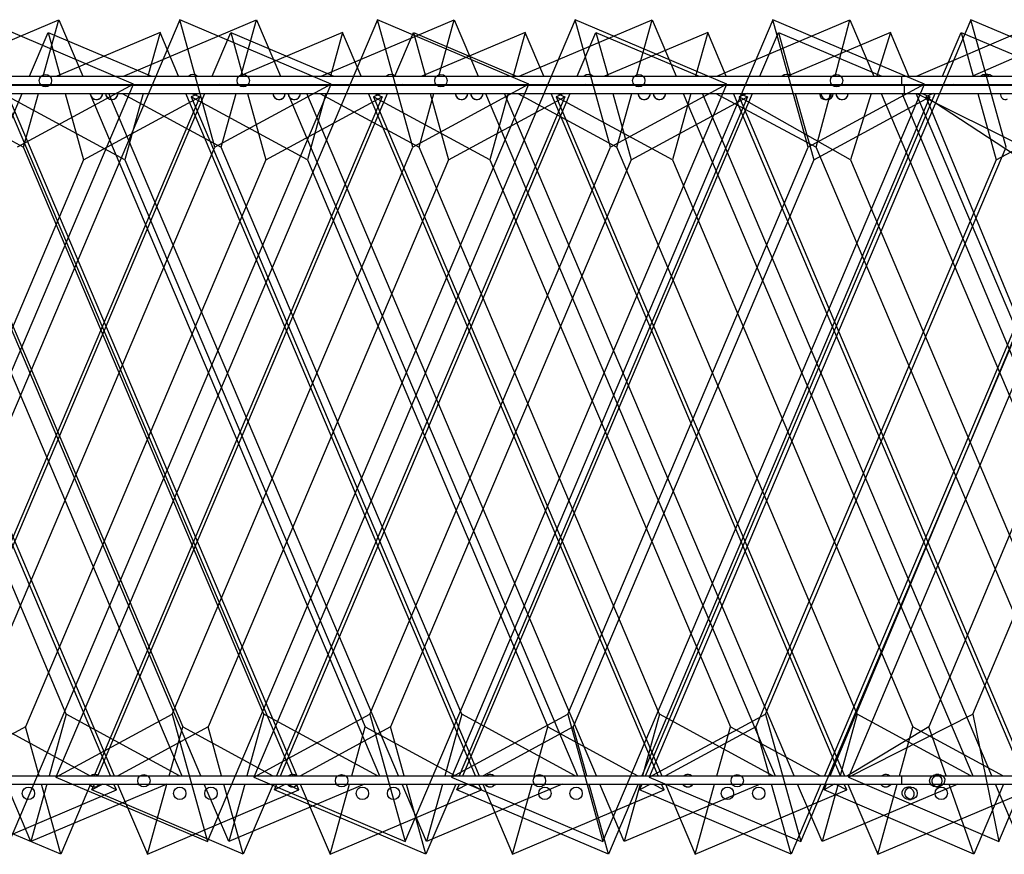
# Model space of a CAD drawing. Header units: millimetres. Extents: x 59 to 179, y 79 to 258.
# Tile 11 of 18: x 117.64 to 123.63, y 132.3 to 137.37. Entities that reach past the tile are written whole.
import ezdxf

# ---------------------------------------------------------------- set-up
doc = ezdxf.new("R2010")
doc.units = ezdxf.units.MM

msp = doc.modelspace()

# ---------------------------------------------------------------- linework, layer by layer
at = {"color": 7, "linetype": 'Continuous', "lineweight": 25}
for p, q in [((118.6166, 137.3716), (116.6629, 132.7691)), ((117.0734, 137.0285), (117.8817, 137.3716)), ((118.3353, 136.9809), (117.4148, 137.3716)), ((117.7869, 137.0285), (117.8817, 137.3716)), ((119.8183, 137.3716), (117.8646, 132.7691)), ((117.8817, 137.3716), (118.0273, 137.0285)), ((118.2751, 137.0285), (119.0834, 137.3716)), ((118.8307, 136.5963), (118.6166, 137.3716)), ((119.5371, 136.9809), (118.6166, 137.3716)), ((118.9887, 137.0285), (119.0834, 137.3716)), ((121.02, 137.3716), (119.0664, 132.7691)), ((119.0834, 137.3716), (119.229, 137.0285)), ((119.4769, 137.0285), (120.2851, 137.3716)), ((120.0324, 136.5963), (119.8183, 137.3716)), ((120.7388, 136.9809), (119.8183, 137.3716)), ((120.1904, 137.0285), (120.2851, 137.3716)), ((122.2217, 137.3716), (120.2681, 132.7691)), ((120.2851, 137.3716), (120.4308, 137.0285)), ((120.6786, 137.0285), (121.4869, 137.3716)), ((121.2341, 136.5963), (121.02, 137.3716)), ((121.9405, 136.9809), (121.02, 137.3716)), ((121.3921, 137.0285), (121.4869, 137.3716)), ((123.4235, 137.3716), (121.4698, 132.7691)), ((121.4869, 137.3716), (121.6325, 137.0285)), ((121.8807, 137.0285), (122.6887, 137.3716)), ((122.4358, 136.5963), (122.2217, 137.3716)), ((123.1422, 136.9809), (122.2217, 137.3716)), ((122.5985, 137.0285), (122.6887, 137.3716)), ((124.6176, 137.3716), (122.6807, 132.7691)), ((122.6887, 137.3716), (122.8343, 137.0285)), ((123.0938, 137.0285), (123.891, 137.3716)), ((123.6375, 136.5963), (123.4235, 137.3716)), ((124.344, 136.9809), (123.4235, 137.3716)), ((117.7047, 137.0285), (117.8177, 137.2947)), ((117.8177, 137.2947), (118.4448, 137.0285)), ((117.8177, 137.2947), (117.8912, 137.0285)), ((118.4971, 137.2947), (117.87, 137.0285)), ((118.4971, 137.2947), (118.4236, 137.0285)), ((118.61, 137.0285), (118.4971, 137.2947)), ((118.8141, 137.0285), (118.9271, 137.2947)), ((118.9271, 137.2947), (119.5541, 137.0285)), ((118.9271, 137.2947), (119.0006, 137.0285)), ((119.6064, 137.2947), (118.9793, 137.0285)), ((119.6064, 137.2947), (119.5329, 137.0285)), ((119.7194, 137.0285), (119.6064, 137.2947)), ((119.9234, 137.0285), (120.0364, 137.2947)), ((120.0364, 137.2947), (120.6635, 137.0285)), ((120.0364, 137.2947), (120.1099, 137.0285)), ((120.7157, 137.2947), (120.0886, 137.0285)), ((120.7157, 137.2947), (120.6422, 137.0285)), ((120.8287, 137.0285), (120.7157, 137.2947)), ((121.0327, 137.0285), (121.1457, 137.2947)), ((121.1457, 137.2947), (121.7728, 137.0285)), ((121.1457, 137.2947), (121.2192, 137.0285)), ((121.8251, 137.2947), (121.198, 137.0285)), ((121.8251, 137.2947), (121.7515, 137.0285)), ((121.938, 137.0285), (121.8251, 137.2947)), ((122.1421, 137.0285), (122.255, 137.2947)), ((122.255, 137.2947), (122.8821, 137.0285)), ((122.255, 137.2947), (122.3286, 137.0285)), ((122.9353, 137.2947), (122.3097, 137.0285)), ((122.9353, 137.2947), (122.8519, 137.0285)), ((123.048, 137.0285), (122.9353, 137.2947)), ((123.2514, 137.0285), (123.3644, 137.2947)), ((123.3644, 137.2947), (123.9915, 137.0285)), ((123.3644, 137.2947), (123.4379, 137.0285)), ((124.0436, 137.2947), (123.4347, 137.0285)), ((82.2517, 137.0285), (123.0017, 137.0285)), ((122.3053, 137.0388), (122.3028, 137.0388)), ((123.0017, 137.0285), (123.0017, 136.9785)), ((123.0017, 137.0285), (131.4517, 137.0285)), ((123.5274, 137.0388), (123.5103, 137.0388)), ((82.2517, 136.9785), (123.0017, 136.9785)), ((82.269, 136.9739), (123.019, 136.9739)), ((116.3817, 132.3783), (118.3353, 136.9809)), ((117.5834, 132.3783), (119.5371, 136.9809)), ((118.3353, 136.9809), (117.6289, 136.5963)), ((117.6816, 136.9739), (117.6835, 136.9785)), ((117.7522, 136.9785), (117.7414, 136.9739)), ((117.7719, 136.9739), (117.7731, 136.9785)), ((117.905, 136.9785), (117.9063, 136.9739)), ((118.0485, 136.9785), (118.0505, 136.9739)), ((118.1659, 136.9739), (118.1639, 136.9785)), ((118.1672, 136.9785), (118.1757, 136.9739)), ((118.4097, 136.9785), (118.4085, 136.9739)), ((118.5626, 136.9785), (118.5734, 136.9739)), ((118.6332, 136.9739), (118.6313, 136.9785)), ((118.7851, 132.3783), (120.7388, 136.9809)), ((118.7909, 136.9739), (118.7928, 136.9785)), ((119.5371, 136.9809), (118.8307, 136.5963)), ((118.8615, 136.9785), (118.8507, 136.9739)), ((118.9736, 136.9739), (118.9749, 136.9785)), ((119.0144, 136.9785), (119.0156, 136.9739)), ((119.2503, 136.9785), (119.2522, 136.9739)), ((119.3676, 136.9739), (119.3656, 136.9785)), ((119.369, 136.9785), (119.3774, 136.9739)), ((119.5191, 136.9785), (119.5178, 136.9739)), ((119.6719, 136.9785), (119.6827, 136.9739)), ((119.7426, 136.9739), (119.7406, 136.9785)), ((119.9002, 136.9739), (119.9022, 136.9785)), ((119.9708, 136.9785), (119.96, 136.9739)), ((119.9869, 132.3783), (121.9405, 136.9809)), ((120.7388, 136.9809), (120.0324, 136.5963)), ((120.1237, 136.9785), (120.125, 136.9739)), ((120.1753, 136.9739), (120.1766, 136.9785)), ((120.452, 136.9785), (120.4539, 136.9739)), ((120.5693, 136.9739), (120.5674, 136.9785)), ((120.5707, 136.9785), (120.5791, 136.9739)), ((120.6284, 136.9785), (120.6271, 136.9739)), ((120.7813, 136.9785), (120.7921, 136.9739)), ((120.8519, 136.9739), (120.8499, 136.9785)), ((121.0096, 136.9739), (121.0115, 136.9785)), ((121.0802, 136.9785), (121.0694, 136.9739)), ((121.1886, 132.3783), (123.1422, 136.9809)), ((121.233, 136.9785), (121.2343, 136.9739)), ((121.9405, 136.9809), (121.2341, 136.5963)), ((121.377, 136.9739), (121.3783, 136.9785)), ((121.6537, 136.9785), (121.6557, 136.9739)), ((121.7377, 136.9785), (121.7365, 136.9739)), ((121.7714, 136.9739), (121.7695, 136.9785)), ((121.7729, 136.9785), (121.7814, 136.9739)), ((121.8906, 136.9785), (121.9014, 136.9739)), ((121.9612, 136.9739), (121.9593, 136.9785)), ((122.1189, 136.9739), (122.1208, 136.9785)), ((122.1922, 136.9785), (122.1814, 136.9739)), ((122.3424, 136.9785), (122.3436, 136.9739)), ((122.3903, 132.3783), (124.344, 136.9809)), ((123.1422, 136.9809), (122.4358, 136.5963)), ((122.5841, 136.9739), (122.5853, 136.9785)), ((122.8363, 136.9785), (122.8348, 136.9739)), ((122.8555, 136.9785), (122.8575, 136.9739)), ((122.9861, 136.9739), (122.9841, 136.9785)), ((122.9879, 136.9785), (122.997, 136.9739)), ((122.9999, 136.9785), (123.0107, 136.9739)), ((123.0017, 136.9785), (131.4517, 136.9785)), ((123.019, 136.9739), (123.019, 136.9239)), ((123.019, 136.9739), (130.969, 136.9739)), ((123.0711, 136.9739), (123.0692, 136.9785)), ((123.2282, 136.9739), (123.2302, 136.9785)), ((123.3204, 136.9785), (123.3099, 136.9739)), ((123.4517, 136.9785), (123.453, 136.9739)), ((123.5933, 132.3783), (125.5302, 136.9809)), ((82.269, 136.9239), (123.019, 136.9239)), ((115.9007, 132.7785), (117.6603, 136.9239)), ((118.1954, 132.7785), (116.4358, 136.9239)), ((116.4672, 136.904), (118.2184, 132.7785)), ((116.87, 136.9239), (118.6296, 132.7785)), ((118.745, 132.7785), (116.9854, 136.9239)), ((118.7382, 136.904), (116.9871, 132.7785)), ((117.01, 132.7785), (118.7697, 136.9239)), ((117.0658, 136.9239), (117.6676, 136.5963)), ((119.3047, 132.7785), (117.5451, 136.9239)), ((118.283, 136.5194), (117.5766, 136.904)), ((117.5766, 136.904), (119.3277, 132.7785)), ((117.6676, 136.5963), (117.7581, 136.9239)), ((117.9201, 136.9239), (118.0318, 136.5194)), ((118.0318, 136.5194), (118.7382, 136.904)), ((118.0717, 136.9239), (119.8313, 132.7785)), ((119.8476, 136.904), (118.0964, 132.7785)), ((118.1194, 132.7785), (119.879, 136.9239)), ((119.9467, 132.7785), (118.1871, 136.9239)), ((118.2675, 136.9239), (118.8693, 136.5963)), ((118.3947, 136.9239), (118.283, 136.5194)), ((120.4141, 132.7785), (118.6544, 136.9239)), ((118.7329, 136.9239), (118.6859, 136.904)), ((119.3923, 136.5194), (118.6859, 136.904)), ((118.6859, 136.904), (120.437, 132.7785)), ((118.6912, 136.9239), (118.7382, 136.904)), ((118.8693, 136.5963), (118.9598, 136.9239)), ((119.0294, 136.9239), (119.1411, 136.5194)), ((119.1411, 136.5194), (119.8476, 136.904)), ((120.9569, 136.904), (119.2057, 132.7785)), ((119.2287, 132.7785), (120.9883, 136.9239)), ((119.2734, 136.9239), (121.0331, 132.7785)), ((121.1484, 132.7785), (119.3888, 136.9239)), ((119.504, 136.9239), (119.3923, 136.5194)), ((119.4692, 136.9239), (120.071, 136.5963)), ((121.5234, 132.7785), (119.7638, 136.9239)), ((119.8422, 136.9239), (119.7952, 136.904)), ((120.5016, 136.5194), (119.7952, 136.904)), ((119.7952, 136.904), (121.5464, 132.7785)), ((119.8005, 136.9239), (119.8476, 136.904)), ((120.071, 136.5963), (120.1615, 136.9239)), ((120.1388, 136.9239), (120.2505, 136.5194)), ((120.2505, 136.5194), (120.9569, 136.904)), ((122.0662, 136.904), (120.3151, 132.7785)), ((120.338, 132.7785), (122.0977, 136.9239)), ((120.4752, 136.9239), (122.2348, 132.7785)), ((120.6133, 136.9239), (120.5016, 136.5194)), ((122.3501, 132.7785), (120.5905, 136.9239)), ((120.671, 136.9239), (121.2728, 136.5963)), ((122.6327, 132.7785), (120.8731, 136.9239)), ((120.9516, 136.9239), (120.9045, 136.904)), ((121.611, 136.5194), (120.9045, 136.904)), ((120.9045, 136.904), (122.6557, 132.7785)), ((120.9099, 136.9239), (120.9569, 136.904)), ((121.2481, 136.9239), (121.3598, 136.5194)), ((121.2728, 136.5963), (121.3632, 136.9239)), ((121.3598, 136.5194), (122.0662, 136.904)), ((123.1756, 136.904), (121.4244, 132.7785)), ((121.4474, 132.7785), (123.207, 136.9239)), ((121.7227, 136.9239), (121.611, 136.5194)), ((121.6769, 136.9239), (123.4365, 132.7785)), ((123.5518, 132.7785), (121.7926, 136.9239)), ((121.8746, 136.9239), (122.4848, 136.5963)), ((123.7421, 132.7785), (121.9824, 136.9239)), ((122.0639, 136.9239), (122.017, 136.904)), ((122.6925, 136.5194), (122.017, 136.904)), ((122.017, 136.904), (123.7639, 132.7785)), ((122.0192, 136.9239), (122.0662, 136.904)), ((122.3574, 136.9239), (122.4691, 136.5194)), ((122.4691, 136.5194), (123.1756, 136.904)), ((122.4848, 136.5963), (122.571, 136.9239)), ((124.2849, 136.904), (122.5337, 132.7785)), ((122.5398, 136.8869), (122.5502, 136.8869)), ((122.5686, 132.7785), (124.3089, 136.9239)), ((122.8192, 136.9239), (122.6925, 136.5194)), ((122.8787, 136.9239), (124.6378, 132.7785)), ((124.7423, 132.7785), (123.007, 136.9239)), ((123.019, 136.9239), (130.969, 136.9239)), ((124.8476, 132.7785), (123.0923, 136.9239)), ((123.0966, 136.9239), (123.7493, 136.5963)), ((123.1285, 136.9239), (123.1756, 136.904)), ((123.1955, 136.9239), (123.1498, 136.904)), ((123.1498, 136.904), (124.8501, 132.7785)), ((123.7353, 136.5194), (123.1498, 136.904)), ((123.4668, 136.9239), (123.5785, 136.5194)), ((123.5785, 136.5194), (124.2849, 136.904)), ((117.9272, 133.1536), (116.4659, 136.5963)), ((117.3693, 133.1536), (118.8307, 136.5963)), ((119.1289, 133.1536), (117.6676, 136.5963)), ((118.571, 133.1536), (120.0324, 136.5963)), ((120.3307, 133.1536), (118.8693, 136.5963)), ((119.7728, 133.1536), (121.2341, 136.5963)), ((121.5324, 133.1536), (120.071, 136.5963)), ((120.9745, 133.1536), (122.4358, 136.5963)), ((122.7341, 133.1536), (121.2728, 136.5963)), ((122.1762, 133.1536), (123.6375, 136.5963)), ((123.9457, 133.1536), (122.4848, 136.5963)), ((123.4358, 133.1536), (124.8846, 136.5963)), ((118.0318, 136.5194), (116.5705, 133.0767)), ((117.1736, 136.5194), (118.635, 133.0767)), ((119.1411, 136.5194), (117.6798, 133.0767)), ((118.283, 136.5194), (119.7443, 133.0767)), ((120.2505, 136.5194), (118.7891, 133.0767)), ((119.3923, 136.5194), (120.8536, 133.0767)), ((121.3598, 136.5194), (119.8985, 133.0767)), ((120.5016, 136.5194), (121.963, 133.0767)), ((122.4691, 136.5194), (121.0078, 133.0767)), ((121.611, 136.5194), (123.0723, 133.0767)), ((123.5785, 136.5194), (122.1171, 133.0767)), ((122.6925, 136.5194), (124.1503, 133.0767)), ((124.6144, 136.5194), (123.1691, 133.0767)), ((117.9272, 133.1536), (117.8236, 132.7785)), ((117.8646, 132.7691), (118.571, 133.1536)), ((118.6163, 132.7785), (117.9272, 133.1536)), ((118.571, 133.1536), (118.7851, 132.3783)), ((119.1289, 133.1536), (119.0253, 132.7785)), ((119.0664, 132.7691), (119.7728, 133.1536)), ((119.818, 132.7785), (119.1289, 133.1536)), ((119.7728, 133.1536), (119.9869, 132.3783)), ((120.3307, 133.1536), (120.2271, 132.7785)), ((120.2681, 132.7691), (120.9745, 133.1536)), ((121.0197, 132.7785), (120.3307, 133.1536)), ((120.9745, 133.1536), (121.1886, 132.3783)), ((121.5324, 133.1536), (121.4288, 132.7785)), ((121.4698, 132.7691), (122.1762, 133.1536)), ((122.2215, 132.7785), (121.5324, 133.1536)), ((122.1762, 133.1536), (122.3903, 132.3783)), ((122.7341, 133.1536), (122.6305, 132.7785)), ((122.6807, 132.7691), (123.4358, 133.1536)), ((123.4232, 132.7785), (122.7341, 133.1536)), ((123.4358, 133.1536), (123.5933, 132.3783)), ((117.6798, 133.0767), (117.132, 132.7785)), ((117.5256, 133.0767), (118.0734, 132.7785)), ((117.7622, 132.7785), (117.6798, 133.0767)), ((118.7891, 133.0767), (118.2413, 132.7785)), ((118.5526, 132.7785), (118.635, 133.0767)), ((118.635, 133.0767), (119.1828, 132.7785)), ((118.8715, 132.7785), (118.7891, 133.0767)), ((119.8985, 133.0767), (119.3507, 132.7785)), ((119.662, 132.7785), (119.7443, 133.0767)), ((119.7443, 133.0767), (120.2921, 132.7785)), ((119.9808, 132.7785), (119.8985, 133.0767)), ((121.0078, 133.0767), (120.46, 132.7785)), ((120.7713, 132.7785), (120.8536, 133.0767)), ((120.8536, 133.0767), (121.4014, 132.7785)), ((121.0902, 132.7785), (121.0078, 133.0767)), ((122.1171, 133.0767), (121.5693, 132.7785)), ((121.8806, 132.7785), (121.963, 133.0767)), ((121.963, 133.0767), (122.5108, 132.7785)), ((122.1995, 132.7785), (122.1171, 133.0767)), ((123.1691, 133.0767), (122.6753, 132.7785)), ((122.9899, 132.7785), (123.0723, 133.0767)), ((123.0723, 133.0767), (123.6201, 132.7785)), ((123.2743, 132.7785), (123.1691, 133.0767)), ((82.2517, 132.7785), (123.0017, 132.7785)), ((117.8646, 132.7691), (118.7851, 132.3783)), ((119.0664, 132.7691), (119.9869, 132.3783)), ((120.2681, 132.7691), (121.1886, 132.3783)), ((121.4698, 132.7691), (122.3903, 132.3783)), ((122.6807, 132.7691), (123.5933, 132.3783)), ((123.0017, 132.7785), (123.0017, 132.7285)), ((123.0017, 132.7785), (131.4517, 132.7785)), ((123.2301, 132.7861), (123.2106, 132.7861)), ((82.2517, 132.7285), (123.0017, 132.7285)), ((117.7131, 132.3783), (117.5645, 132.7285)), ((118.5381, 132.7285), (117.7131, 132.3783)), ((117.8098, 132.7285), (117.7131, 132.3783)), ((117.8939, 132.3014), (117.776, 132.7285)), ((118.0752, 132.7285), (117.8939, 132.3014)), ((118.0827, 132.6922), (118.0982, 132.7285)), ((118.1495, 132.7285), (118.0827, 132.6922)), ((118.1653, 132.7285), (118.232, 132.6922)), ((118.232, 132.6922), (118.2166, 132.7285)), ((118.2396, 132.7285), (118.4209, 132.3014)), ((118.4209, 132.3014), (118.5388, 132.7285)), ((118.9148, 132.3783), (118.7662, 132.7285)), ((119.0032, 132.3014), (118.8853, 132.7285)), ((119.7398, 132.7285), (118.9148, 132.3783)), ((119.0115, 132.7285), (118.9148, 132.3783)), ((119.1845, 132.7285), (119.0032, 132.3014)), ((119.1921, 132.6922), (119.2075, 132.7285)), ((119.2588, 132.7285), (119.1921, 132.6922)), ((119.2746, 132.7285), (119.3414, 132.6922)), ((119.3414, 132.6922), (119.326, 132.7285)), ((119.3489, 132.7285), (119.5302, 132.3014)), ((119.5302, 132.3014), (119.6481, 132.7285)), ((120.1166, 132.3783), (119.9679, 132.7285)), ((120.1126, 132.3014), (119.9946, 132.7285)), ((120.2938, 132.7285), (120.1126, 132.3014)), ((120.9415, 132.7285), (120.1166, 132.3783)), ((120.2133, 132.7285), (120.1166, 132.3783)), ((120.3014, 132.6922), (120.3168, 132.7285)), ((120.3682, 132.7285), (120.3014, 132.6922)), ((120.384, 132.7285), (120.4507, 132.6922)), ((120.4507, 132.6922), (120.4353, 132.7285)), ((120.4583, 132.7285), (120.6395, 132.3014)), ((120.6395, 132.3014), (120.7575, 132.7285)), ((121.2219, 132.3014), (121.104, 132.7285)), ((121.3183, 132.3783), (121.1697, 132.7285)), ((121.4032, 132.7285), (121.2219, 132.3014)), ((122.1432, 132.7285), (121.3183, 132.3783)), ((121.415, 132.7285), (121.3183, 132.3783)), ((121.4107, 132.6922), (121.4262, 132.7285)), ((121.4775, 132.7285), (121.4107, 132.6922)), ((121.4933, 132.7285), (121.56, 132.6922)), ((121.56, 132.6922), (121.5446, 132.7285)), ((121.5676, 132.7285), (121.7489, 132.3014)), ((121.7489, 132.3014), (121.8668, 132.7285)), ((122.3312, 132.3014), (122.2133, 132.7285)), ((122.5125, 132.7285), (122.3312, 132.3014)), ((122.52, 132.3783), (122.3714, 132.7285)), ((123.345, 132.7285), (122.52, 132.3783)), ((122.6167, 132.7285), (122.52, 132.3783)), ((122.5323, 132.6922), (122.5476, 132.7285)), ((122.5925, 132.7285), (122.5323, 132.6922)), ((122.6026, 132.7285), (122.6694, 132.6922)), ((122.6694, 132.6922), (122.654, 132.7285)), ((122.6769, 132.7285), (122.8582, 132.3014)), ((122.8582, 132.3014), (122.9761, 132.7285)), ((123.0017, 132.7285), (131.4517, 132.7285)), ((123.0609, 132.7092), (123.0389, 132.7092)), ((123.2106, 132.7111), (123.2241, 132.7111)), ((123.4427, 132.3014), (123.292, 132.7285)), ((123.622, 132.7285), (123.4427, 132.3014)), ((123.7216, 132.3783), (123.573, 132.7285)), ((117.8939, 132.3014), (116.9734, 132.6922)), ((117.3115, 132.3014), (118.232, 132.6922)), ((119.0032, 132.3014), (118.0827, 132.6922)), ((118.4209, 132.3014), (119.3414, 132.6922)), ((120.1126, 132.3014), (119.1921, 132.6922)), ((119.5302, 132.3014), (120.4507, 132.6922)), ((121.2219, 132.3014), (120.3014, 132.6922)), ((120.6395, 132.3014), (121.56, 132.6922)), ((122.3312, 132.3014), (121.4107, 132.6922)), ((121.7489, 132.3014), (122.6694, 132.6922)), ((123.4427, 132.3014), (122.5323, 132.6922)), ((122.8582, 132.3014), (123.7787, 132.6922)), ((123.0457, 132.6342), (123.0609, 132.6342))]:
    msp.add_line(p, q, dxfattribs=at)
at = {"color": 7, "linetype": 'Continuous', "lineweight": 25, "flags": 128}
for points in [[(118.6718, 136.9739), (118.6711, 136.9746), (118.6676, 136.9785)], [(118.7272, 136.9785), (118.7241, 136.975), (118.723, 136.9739)], [(119.8735, 136.9739), (119.8728, 136.9746), (119.8694, 136.9785)], [(119.9289, 136.9785), (119.9259, 136.975), (119.9247, 136.9739)], [(121.0753, 136.9739), (121.0746, 136.9746), (121.0711, 136.9785)], [(121.1306, 136.9785), (121.1276, 136.975), (121.1264, 136.9739)], [(122.2772, 136.9739), (122.2765, 136.9746), (122.2731, 136.9785)], [(122.3326, 136.9785), (122.3295, 136.975), (122.3284, 136.9739)], [(123.485, 136.9739), (123.4844, 136.9746), (123.4809, 136.9785)], [(123.5396, 136.9785), (123.5367, 136.975), (123.5355, 136.9739)], [(118.1308, 132.7285), (118.1259, 132.7223), (118.1138, 132.7141)], [(119.3325, 132.7285), (119.3276, 132.7223), (119.3155, 132.7141)], [(120.5342, 132.7285), (120.5293, 132.7223), (120.5172, 132.7141)], [(121.736, 132.7285), (121.731, 132.7223), (121.719, 132.7141)], [(122.9377, 132.7285), (122.9328, 132.7223), (122.9207, 132.7141)]]:
    msp.add_lwpolyline(points, dxfattribs=at)
at = {"color": 7, "linetype": 'Continuous', "lineweight": 25}
for centre, radius in [((117.8009, 137.0013), 0.0375), ((117.8009, 137.0013), 0.0375), ((119.0026, 137.0013), 0.0375), ((119.0026, 137.0013), 0.0375), ((120.2043, 137.0013), 0.0375), ((120.2043, 137.0013), 0.0375), ((121.406, 137.0013), 0.0375), ((121.406, 137.0013), 0.0375), ((122.6077, 137.0013), 0.0375), ((122.6077, 137.0013), 0.0375), ((118.3991, 132.7486), 0.0375), ((118.3991, 132.7486), 0.0375), ((119.6008, 132.7486), 0.0375), ((119.6008, 132.7486), 0.0375), ((120.8026, 132.7486), 0.0375), ((120.8026, 132.7486), 0.0375), ((122.0043, 132.7486), 0.0375), ((122.0043, 132.7486), 0.0375), ((123.2108, 132.7484), 0.0373), ((117.6976, 132.6717), 0.0375), ((117.6976, 132.6717), 0.0375), ((118.6172, 132.6717), 0.0375), ((118.6172, 132.6717), 0.0375), ((118.8069, 132.6717), 0.0375), ((118.8069, 132.6717), 0.0375), ((119.7266, 132.6717), 0.0375), ((119.7266, 132.6717), 0.0375), ((119.9162, 132.6717), 0.0375), ((119.9162, 132.6717), 0.0375), ((120.8359, 132.6717), 0.0375), ((120.8359, 132.6717), 0.0375), ((121.0256, 132.6717), 0.0375), ((121.0256, 132.6717), 0.0375), ((121.9452, 132.6717), 0.0375), ((121.9452, 132.6717), 0.0375), ((122.1349, 132.6717), 0.0375), ((122.1349, 132.6717), 0.0375), ((123.0608, 132.672), 0.0372), ((123.2442, 132.6717), 0.0375), ((123.2442, 132.6717), 0.0375)]:
    msp.add_circle(centre, radius, dxfattribs=at)
for centre, radius, start, end in [((118.6974, 137.0013), 0.0375, 46.43538, 133.56462), ((118.6974, 137.0013), 0.0375, 46.43538, 133.56462), ((119.8991, 137.0013), 0.0375, 46.43538, 133.56462), ((119.8991, 137.0013), 0.0375, 46.43538, 133.56462), ((121.1008, 137.0013), 0.0375, 46.43538, 133.56462), ((121.1008, 137.0013), 0.0375, 46.43538, 133.56462), ((122.3028, 137.0013), 0.0375, 46.42452, 133.57548), ((123.5103, 137.0022), 0.0366, 45.91254, 134.08746), ((118.111, 136.9244), 0.0375, 180.78318, 293), ((118.111, 136.9244), 0.0375, 180.78318, 359.21682), ((118.111, 136.9244), 0.0375, 293, 359.21682), ((118.2037, 136.9244), 0.0375, 180.78318, 359.21682), ((118.2037, 136.9244), 0.0375, 180.78318, 247), ((118.2037, 136.9244), 0.0375, 247, 359.21682), ((119.2204, 136.9244), 0.0375, 180.78318, 293), ((119.2204, 136.9244), 0.0375, 180.78318, 359.21682), ((119.2204, 136.9244), 0.0375, 293, 359.21682), ((119.3131, 136.9244), 0.0375, 180.78318, 247), ((119.3131, 136.9244), 0.0375, 180.78318, 359.21682), ((119.3131, 136.9244), 0.0375, 247, 359.21682), ((120.3297, 136.9244), 0.0375, 180.78318, 293), ((120.3297, 136.9244), 0.0375, 180.78318, 359.21682), ((120.3297, 136.9244), 0.0375, 293, 359.21682), ((120.4224, 136.9244), 0.0375, 180.78318, 359.21682), ((120.4224, 136.9244), 0.0375, 180.78318, 247), ((120.4224, 136.9244), 0.0375, 247, 359.21682), ((121.439, 136.9244), 0.0375, 180.78318, 293), ((121.439, 136.9244), 0.0375, 180.78318, 359.21682), ((121.439, 136.9244), 0.0375, 293, 359.21682), ((121.5317, 136.9244), 0.0375, 180.78318, 359.21682), ((121.5317, 136.9244), 0.0375, 180.78318, 247), ((121.5317, 136.9244), 0.0375, 247, 359.21682), ((122.5502, 136.9243), 0.0374, 180.67128, 359.32872), ((122.6411, 136.9244), 0.0375, 180.78318, 359.21682), ((122.6411, 136.9244), 0.0375, 180.78318, 247), ((122.6411, 136.9244), 0.0375, 247, 359.21682), ((118.0991, 132.7486), 0.0375, 52.88844, 127.11156), ((118.0991, 132.7486), 0.0375, 113, 127.11156), ((118.0991, 132.7486), 0.0375, 52.88844, 113), ((119.3009, 132.7486), 0.0375, 52.88844, 127.11156), ((119.3009, 132.7486), 0.0375, 113, 127.11156), ((119.3009, 132.7486), 0.0375, 52.88844, 113), ((120.5026, 132.7486), 0.0375, 52.88844, 127.11156), ((120.5026, 132.7486), 0.0375, 113, 127.11156), ((120.5026, 132.7486), 0.0375, 52.88844, 113), ((121.7043, 132.7486), 0.0375, 52.88844, 127.11156), ((121.7043, 132.7486), 0.0375, 113, 127.11156), ((121.7043, 132.7486), 0.0375, 52.88844, 113), ((122.906, 132.7486), 0.0375, 52.88844, 127.11156), ((122.906, 132.7486), 0.0375, 113, 127.11156), ((122.906, 132.7486), 0.0375, 52.88844, 113), ((118.0991, 132.7486), 0.0375, 212.40301, 293), ((118.0991, 132.7486), 0.0375, 212.40301, 327.59699), ((119.3009, 132.7486), 0.0375, 212.40301, 327.59699), ((119.3009, 132.7486), 0.0375, 212.40301, 293), ((120.5026, 132.7486), 0.0375, 212.40301, 293), ((120.5026, 132.7486), 0.0375, 212.40301, 327.59699), ((121.7043, 132.7486), 0.0375, 212.40301, 293), ((121.7043, 132.7486), 0.0375, 212.40301, 327.59699), ((122.906, 132.7486), 0.0375, 212.40301, 327.59699), ((122.906, 132.7486), 0.0375, 212.40301, 293)]:
    msp.add_arc(centre, radius, start, end, dxfattribs=at)
for centre, major_axis, ratio, start_param, end_param in [((122.3059, 137.0013), (0.0315, -0.0211), 0.984254, 1.407191, 2.927883), ((123.5312, 137.0013), (0.0326, -0.0233), 0.901183, 1.480379, 3.001071), ((122.5414, 136.9244), (0.0206, 0.032), 0.953293, 2.134799, 4.093352), ((122.5414, 136.9244), (0.0206, 0.032), 0.953293, 4.093352, 5.249054), ((123.6385, 136.9244), (0.0203, 0.0335), 0.83442, 2.053102, 4.011655)]:
    msp.add_ellipse(centre, major_axis=major_axis, ratio=ratio, start_param=start_param, end_param=end_param, dxfattribs=at)
for centre, major_axis, ratio in [((123.2271, 132.7486), (0.0324, 0.0227), 0.92041), ((123.0423, 132.6717), (-0.0204, 0.0327), 0.899741)]:
    msp.add_ellipse(centre, major_axis=major_axis, ratio=ratio, dxfattribs=at)

doc.saveas('drawing.dxf')
